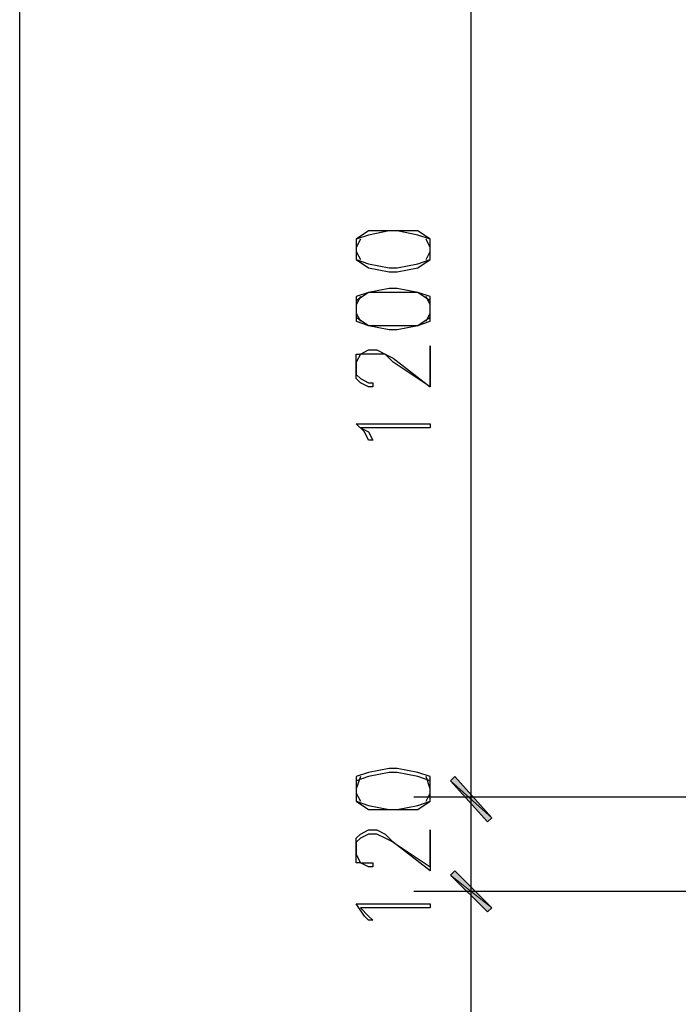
# Model space of a CAD drawing. Header units: millimetres. Extents: x 0 to 420, y 0 to 297.
# Tile 48 of 95: x 155 to 162, y 172 to 182. Entities that reach past the tile are written whole.
import ezdxf

# ---------------------------------------------------------------- set-up
doc = ezdxf.new("R2010")
doc.units = ezdxf.units.MM
doc.layers.add('FILL_000000', color=7, linetype='Continuous')
doc.layers.add('LINE_000000', color=7, linetype='Continuous')

msp = doc.modelspace()

# ---------------------------------------------------------------- hatches: boundary and pattern name
at = {"layer": 'FILL_000000'}
h = msp.add_hatch(color=7, dxfattribs=at)
h.dxf.hatch_style = 1
h.paths.add_polyline_path([(159.978, 173.778), (159.554, 174.159), (159.597, 174.202), (159.978, 173.778)])
h = msp.add_hatch(color=7, dxfattribs=at)
h.dxf.hatch_style = 1
h.paths.add_polyline_path([(159.597, 174.202), (159.554, 174.159), (159.978, 173.778), (159.597, 174.202)])
h = msp.add_hatch(color=7, dxfattribs=at)
h.dxf.hatch_style = 1
h.paths.add_polyline_path([(159.935, 173.736), (159.978, 173.778), (159.554, 174.159), (159.935, 173.736)])
h = msp.add_hatch(color=7, dxfattribs=at)
h.dxf.hatch_style = 1
h.paths.add_polyline_path([(159.554, 174.159), (159.978, 173.778), (159.935, 173.736), (159.554, 174.159)])
h = msp.add_hatch(color=7, dxfattribs=at)
h.dxf.hatch_style = 1
h.paths.add_polyline_path([(159.978, 172.847), (159.554, 173.186), (159.597, 173.228), (159.978, 172.847)])
h = msp.add_hatch(color=7, dxfattribs=at)
h.dxf.hatch_style = 1
h.paths.add_polyline_path([(159.597, 173.228), (159.554, 173.186), (159.978, 172.847), (159.597, 173.228)])
h = msp.add_hatch(color=7, dxfattribs=at)
h.dxf.hatch_style = 1
h.paths.add_polyline_path([(159.935, 172.805), (159.978, 172.847), (159.554, 173.186), (159.935, 172.805)])
h = msp.add_hatch(color=7, dxfattribs=at)
h.dxf.hatch_style = 1
h.paths.add_polyline_path([(159.554, 173.186), (159.978, 172.847), (159.935, 172.805), (159.554, 173.186)])

# ---------------------------------------------------------------- linework, layer by layer
at = {"layer": 'LINE_000000', "lineweight": 25}
for p, q in [((155.109, 167.598), (155.109, 197.485)), ((159.766, 173.99), (159.766, 183.557)), ((162.687, 173.99), (159.173, 173.99)), ((162.687, 173.99), (159.173, 173.99)), ((159.766, 173.016), (159.766, 173.99)), ((162.687, 173.016), (159.173, 173.016)), ((162.687, 173.016), (159.173, 173.016)), ((159.766, 163.449), (159.766, 173.016))]:
    msp.add_line(p, q, dxfattribs=at)
for points in [[(158.581, 179.62), (158.581, 179.536), (158.708, 179.451), (158.919, 179.409), (159.004, 179.409), (159.216, 179.451), (159.343, 179.536), (159.343, 179.62), (159.343, 179.663), (159.343, 179.747), (159.216, 179.832), (159.004, 179.832), (158.919, 179.832), (158.708, 179.832), (158.581, 179.747), (158.581, 179.663), (158.581, 179.62)], [(158.581, 178.985), (158.581, 178.901), (158.708, 178.858), (158.919, 178.816), (159.004, 178.816), (159.216, 178.858), (159.343, 178.901), (159.343, 178.985), (159.343, 179.07), (159.343, 179.155), (159.216, 179.197), (159.004, 179.239), (158.919, 179.239), (158.708, 179.197), (158.581, 179.155), (158.581, 179.07), (158.581, 178.985)], [(159.343, 178.223), (159.343, 178.647), (159.343, 178.223), (158.962, 178.477), (158.877, 178.562), (158.792, 178.562), (158.708, 178.562), (158.623, 178.562), (158.581, 178.477), (158.581, 178.35), (158.623, 178.308), (158.708, 178.266), (158.75, 178.266), (158.75, 178.223), (158.708, 178.223), (158.623, 178.266), (158.581, 178.308), (158.581, 178.35), (158.581, 178.477), (158.581, 178.562), (158.623, 178.562), (158.708, 178.604), (158.792, 178.604), (158.877, 178.562), (158.962, 178.52), (159.343, 178.223)], [(159.343, 177.842), (159.343, 177.8), (158.623, 177.8), (158.708, 177.758), (158.75, 177.673), (158.708, 177.673), (158.665, 177.758), (158.581, 177.842), (159.343, 177.842)], [(158.581, 174.032), (158.581, 173.948), (158.708, 173.863), (158.919, 173.863), (159.004, 173.863), (159.216, 173.863), (159.343, 173.948), (159.343, 174.032), (159.343, 174.075), (159.343, 174.202), (159.216, 174.244), (159.004, 174.286), (158.919, 174.286), (158.708, 174.244), (158.581, 174.202), (158.581, 174.075), (158.581, 174.032)], [(159.343, 173.228), (158.962, 173.524), (158.877, 173.567), (158.792, 173.609), (158.708, 173.609), (158.623, 173.567), (158.581, 173.524), (158.581, 173.397), (158.623, 173.313), (158.708, 173.313), (158.75, 173.313), (158.75, 173.27), (158.708, 173.27), (158.623, 173.313), (158.581, 173.313), (158.581, 173.397), (158.581, 173.524), (158.581, 173.567), (158.623, 173.609), (158.708, 173.651), (158.792, 173.651), (158.877, 173.609), (158.962, 173.524), (159.343, 173.27), (159.343, 173.651), (159.343, 173.228)], [(159.343, 172.889), (159.343, 172.847), (158.623, 172.847), (158.708, 172.762), (158.75, 172.72), (158.708, 172.72), (158.665, 172.762), (158.581, 172.889), (159.343, 172.889)]]:
    msp.add_lwpolyline(points, close=True, dxfattribs=at)
for points in [[(159.343, 179.747), (159.216, 179.79), (159.004, 179.832), (158.919, 179.832), (158.708, 179.79), (158.581, 179.747)], [(158.623, 179.747), (158.581, 179.663), (158.581, 179.62), (158.623, 179.536)], [(159.3, 179.536), (159.343, 179.62), (159.343, 179.663), (159.3, 179.747)], [(158.581, 179.536), (158.708, 179.493), (158.919, 179.451), (159.004, 179.451), (159.216, 179.493), (159.343, 179.536)], [(159.343, 179.112), (159.216, 179.197), (159.004, 179.197), (158.919, 179.197), (158.708, 179.197), (158.581, 179.112)], [(158.623, 179.155), (158.581, 179.07), (158.581, 178.985), (158.623, 178.901)], [(159.3, 178.901), (159.343, 178.985), (159.343, 179.07), (159.3, 179.155)], [(158.581, 178.943), (158.708, 178.858), (158.919, 178.858), (159.004, 178.858), (159.216, 178.858), (159.343, 178.943)], [(159.343, 174.159), (159.216, 174.202), (159.004, 174.244), (158.919, 174.244), (158.708, 174.202), (158.581, 174.159)], [(158.623, 174.202), (158.581, 174.075), (158.581, 174.032), (158.623, 173.948)], [(159.3, 173.948), (159.343, 174.032), (159.343, 174.075), (159.3, 174.202)], [(158.581, 173.948), (158.708, 173.905), (158.919, 173.863), (159.004, 173.863), (159.216, 173.905), (159.343, 173.948)]]:
    msp.add_lwpolyline(points, dxfattribs=at)
at = {"layer": 'LINE_000000', "lineweight": 0}
for points in [[(159.978, 173.778), (159.554, 174.159), (159.597, 174.202), (159.978, 173.778)], [(159.597, 174.202), (159.554, 174.159), (159.978, 173.778), (159.597, 174.202)], [(159.935, 173.736), (159.978, 173.778), (159.554, 174.159), (159.935, 173.736)], [(159.554, 174.159), (159.978, 173.778), (159.935, 173.736), (159.554, 174.159)], [(159.978, 172.847), (159.554, 173.186), (159.597, 173.228), (159.978, 172.847)], [(159.597, 173.228), (159.554, 173.186), (159.978, 172.847), (159.597, 173.228)], [(159.935, 172.805), (159.978, 172.847), (159.554, 173.186), (159.935, 172.805)], [(159.554, 173.186), (159.978, 172.847), (159.935, 172.805), (159.554, 173.186)]]:
    msp.add_lwpolyline(points, close=True, dxfattribs=at)

doc.saveas('drawing.dxf')
